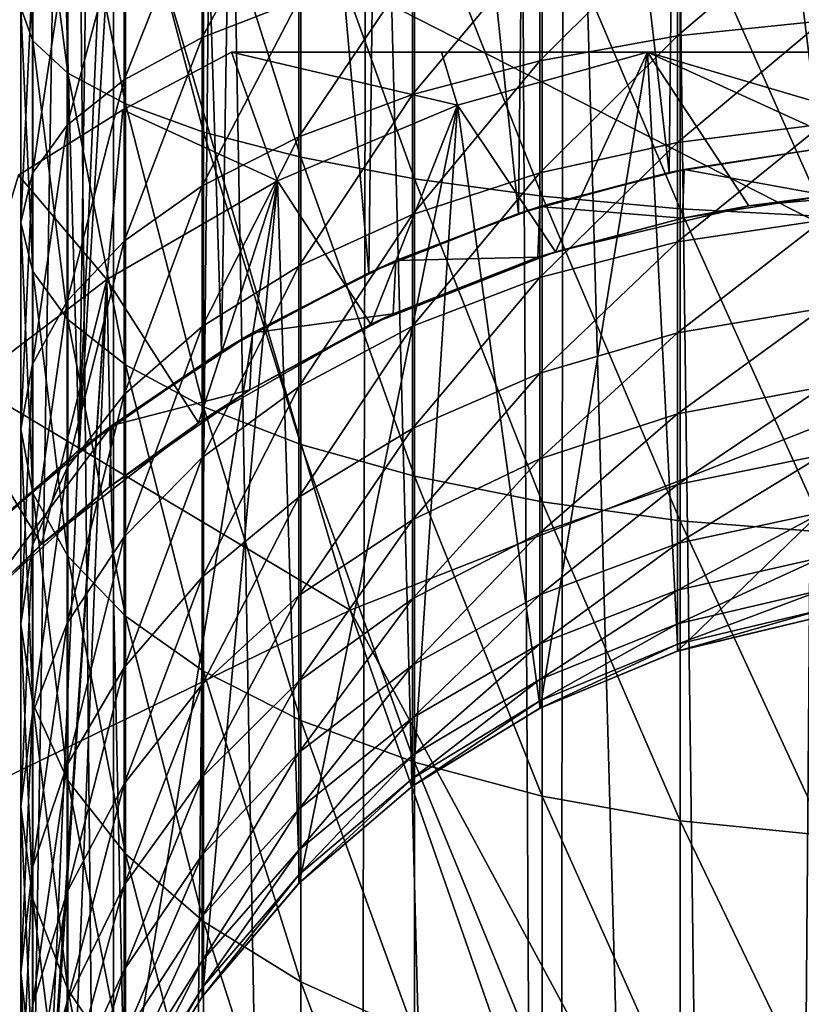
# Model space of a CAD drawing. Header units: metres. Extents: x -263 to 72, y -72 to 102.
# Tile 69 of 256: x -7.01 to -1.25, y 62.24 to 69.49. Entities that reach past the tile are written whole.
import ezdxf

# ---------------------------------------------------------------- set-up
doc = ezdxf.new("R2010")
doc.units = ezdxf.units.M
doc.layers.add('solid_FREE_STANDING_ONO_SW0004', color=7, linetype='CONTINUOUS')

msp = doc.modelspace()

# ---------------------------------------------------------------- linework, layer by layer
at = {"layer": 'solid_FREE_STANDING_ONO_SW0004'}
for points in [[(-7.280264, 79.134682, 19.185209), (-6.933888, 78.873886, 18.998827), (-7.553874, 65.436325, 19.340879)], [(-6.933888, 78.873886, 18.998827), (-6.570784, 66.317741, 18.815762), (-7.553874, 65.436325, 19.340879)], [(-6.933888, 78.873886, 18.998827), (-6.40265, 78.508934, 18.735117), (-6.570784, 66.317741, 18.815762)], [(-6.40265, 78.508934, 18.735117), (-5.871913, 78.183365, 18.497078), (-6.570784, 66.317741, 18.815762)], [(-6.636584, 77.559883, 45.75198), (-7.690514, 78.321831, 45.178509), (-7.562463, 21.721169, 45.254112)], [(-5.871913, 78.183365, 18.497078), (-5.522524, 67.047745, 18.353613), (-6.570784, 66.317741, 18.815762)], [(-5.871913, 78.183365, 18.497078), (-5.352397, 77.900795, 18.287439), (-5.522524, 67.047745, 18.353613)], [(-5.352397, 77.900795, 18.287439), (-4.438007, 67.626221, 17.971563), (-5.522524, 67.047745, 18.353613)], [(-5.352397, 77.900795, 18.287439), (-4.314834, 77.436966, 17.93399), (-4.438007, 67.626221, 17.971563)], [(-6.636584, 77.559883, 45.75198), (-7.562463, 21.721169, 45.254112), (-6.081477, 22.181425, 46.011879)], [(-5.550106, 76.937569, 46.235435), (-6.636584, 77.559883, 45.75198), (-6.081477, 22.181425, 46.011879)], [(-4.314834, 77.436966, 17.93399), (-3.33549, 68.061539, 17.67555), (-4.438007, 67.626221, 17.971563)], [(-4.314834, 77.436966, 17.93399), (-3.235216, 77.078331, 17.653042), (-3.33549, 68.061539, 17.67555)], [(-3.235216, 77.078331, 17.653042), (-2.225479, 68.363747, 17.466011), (-3.33549, 68.061539, 17.67555)], [(-3.235216, 77.078331, 17.653042), (-2.136467, 76.8237, 17.452929), (-2.225479, 68.363747, 17.466011)], [(-5.550106, 76.937569, 46.235435), (-6.081477, 22.181425, 46.011879), (-4.574139, 22.540569, 46.585564)], [(-4.447065, 76.446426, 46.625629), (-5.550106, 76.937569, 46.235435), (-4.574139, 22.540569, 46.585564)], [(-2.136467, 76.8237, 17.452929), (-1.112941, 68.541412, 17.341345), (-2.225479, 68.363747, 17.466011)], [(-2.136467, 76.8237, 17.452929), (-1.05676, 76.675903, 17.337271), (-1.112941, 68.541412, 17.341345)], [(-4.447065, 76.446426, 46.625629), (-4.574139, 22.540569, 46.585564), (-3.05398, 22.796343, 46.985817)], [(-3.336664, 76.076469, 46.924183), (-4.447065, 76.446426, 46.625629), (-3.05398, 22.796343, 46.985817)], [(-3.003433, 75.987877, 46.996239), (-3.336664, 76.076469, 46.924183), (-3.05398, 22.796343, 46.985817)], [(-3.003433, 75.987877, 46.996239), (-3.05398, 22.796343, 46.985817), (-1.52841, 22.94916, 47.221928)], [(-2.223467, 75.818848, 47.134293), (-3.003433, 75.987877, 46.996239), (-1.52841, 22.94916, 47.221928)], [(-1.110502, 75.667137, 47.258835), (-2.223467, 75.818848, 47.134293), (-1.52841, 22.94916, 47.221928)], [(-1.110502, 75.667137, 47.258835), (-1.52841, 22.94916, 47.221928), (0, 23, 47.299999)], [(-6.318715, -72.224121, -887), (-6.318729, 72.224121, -887), (-0.000013, 72.5, -887)], [(0.000013, -72.5, -887), (-6.318715, -72.224121, -887), (-0.000013, 72.5, -887)], [(-12.58952, -71.39856, -887), (-12.589528, 71.398552, -887), (-6.318729, 72.224121, -887)], [(-6.318715, -72.224121, -887), (-12.58952, -71.39856, -887), (-6.318729, 72.224121, -887)], [(-6.91209, 69.33345, -433.069275), (-6.999993, 69.577332, -432.000732), (-6.999993, 71.199036, -432.276276)], [(-6.91209, 71.076317, -433.365387), (-6.91209, 69.33345, -433.069275), (-6.999993, 71.199036, -432.276276)], [(-6.653648, 69.095642, -434.111176), (-6.91209, 69.33345, -433.069275), (-6.91209, 71.076317, -433.365387)], [(-6.653648, 70.956665, -434.427399), (-6.653648, 69.095642, -434.111176), (-6.91209, 71.076317, -433.365387)], [(-6.231044, 68.869766, -435.1008), (-6.653648, 69.095642, -434.111176), (-6.653648, 70.956665, -434.427399)], [(-6.231044, 70.84301, -435.436066), (-6.231044, 68.869766, -435.1008), (-6.653648, 70.956665, -434.427399)], [(-5.654705, 68.661407, -436.013702), (-6.231044, 68.869766, -435.1008), (-6.231044, 70.84301, -435.436066)], [(-5.654705, 70.738167, -436.366547), (-5.654705, 68.661407, -436.013702), (-6.231044, 70.84301, -435.436066)], [(0.530899, 67.149467, -872.993103), (-0.000209, 70.836792, -873.1203), (-6.173904, 70.56723, -873.1203)], [(-4.93885, 68.475693, -436.827332), (-5.654705, 68.661407, -436.013702), (-5.654705, 70.738167, -436.366547)], [(-4.93885, 70.64473, -437.195862), (-4.93885, 68.475693, -436.827332), (-5.654705, 70.738167, -436.366547)], [(-5.666349, 69.357414, -427.656616), (-4.952857, 69.63372, -426.866974), (-4.952857, 70.680267, -427.168488)], [(-5.666349, 70.49411, -427.9841), (-5.666349, 69.357414, -427.656616), (-4.952857, 70.680267, -427.168488)], [(-4.101142, 70.564987, -437.903564), (-4.101142, 68.317223, -437.521667), (-4.93885, 70.64473, -437.195862)], [(-4.101142, 68.317223, -437.521667), (-4.93885, 68.475693, -436.827332), (-4.93885, 70.64473, -437.195862)], [(-4.575247, 65.140793, -872.931763), (-6.173904, 70.56723, -873.1203), (-12.300635, 69.760635, -873.1203)], [(0.530899, 67.149467, -872.993103), (-6.173904, 70.56723, -873.1203), (-4.575247, 65.140793, -872.931763)], [(-3.162248, 70.500923, -438.472198), (-3.162248, 68.189888, -438.079529), (-4.101142, 70.564987, -437.903564)], [(-3.162248, 68.189888, -438.079529), (-4.101142, 68.317223, -437.521667), (-4.101142, 70.564987, -437.903564)], [(-6.240038, 69.047615, -428.541962), (-5.666349, 69.357414, -427.656616), (-5.666349, 70.49411, -427.9841)], [(-6.240038, 70.285385, -428.89856), (-6.240038, 69.047615, -428.541962), (-5.666349, 70.49411, -427.9841)], [(-2.145334, 70.454109, -438.887695), (-2.145334, 68.096848, -438.487183), (-3.162248, 70.500923, -438.472198)], [(-2.145334, 68.096848, -438.487183), (-3.162248, 68.189888, -438.079529), (-3.162248, 70.500923, -438.472198)], [(-1.075489, 70.425697, -439.139832), (-1.075489, 68.040382, -438.734558), (-2.145334, 70.454109, -438.887695)], [(-1.075489, 68.040382, -438.734558), (-2.145334, 68.096848, -438.487183), (-2.145334, 70.454109, -438.887695)], [(-6.65977, 68.711967, -429.50119), (-6.240038, 69.047615, -428.541962), (-6.240038, 70.285385, -428.89856)], [(-6.65977, 70.05925, -429.889343), (-6.65977, 68.711967, -429.50119), (-6.240038, 70.285385, -428.89856)], [(-2.164165, 69.369637, -424.909149), (-1.095041, 69.481049, -424.677826), (-1.095041, 70.28344, -425.010193)], [(-2.164165, 70.198639, -425.252533), (-2.164165, 69.369637, -424.909149), (-1.095041, 70.28344, -425.010193)], [(-3.179893, 69.186974, -425.288483), (-2.164165, 69.369637, -424.909149), (-2.164165, 70.198639, -425.252533)], [(-3.179893, 70.059586, -425.649933), (-3.179893, 69.186974, -425.288483), (-2.164165, 70.198639, -425.252533)], [(-6.915189, 68.358749, -430.51062), (-6.65977, 68.711967, -429.50119), (-6.65977, 70.05925, -429.889343)], [(-6.915189, 69.821274, -430.931976), (-6.915189, 68.358749, -430.51062), (-6.65977, 70.05925, -429.889343)], [(-4.117165, 68.937546, -425.806396), (-3.179893, 69.186974, -425.288483), (-3.179893, 70.059586, -425.649933)], [(-4.117165, 69.86972, -426.192535), (-4.117165, 68.937546, -425.806396), (-3.179893, 70.059586, -425.649933)], [(-4.952857, 68.627518, -426.450195), (-4.117165, 68.937546, -425.806396), (-4.117165, 69.86972, -426.192535)], [(-4.952857, 69.63372, -426.866974), (-4.952857, 68.627518, -426.450195), (-4.117165, 69.86972, -426.192535)], [(-4.575247, 65.140793, -872.931763), (-12.300635, 69.760635, -873.1203), (-9.511369, 62.744457, -872.872498)], [(-6.999993, 67.996681, -431.545349), (-6.915189, 68.358749, -430.51062), (-6.915189, 69.821274, -430.931976)], [(-6.999993, 69.577332, -432.000732), (-6.999993, 67.996681, -431.545349), (-6.915189, 69.821274, -430.931976)], [(-5.666349, 68.264534, -427.203918), (-4.952857, 68.627518, -426.450195), (-4.952857, 69.63372, -426.866974)], [(-5.666349, 69.357414, -427.656616), (-5.666349, 68.264534, -427.203918), (-4.952857, 69.63372, -426.866974)], [(-6.91209, 67.634697, -432.579865), (-6.999993, 67.996681, -431.545349), (-6.999993, 69.577332, -432.000732)], [(-6.91209, 69.33345, -433.069275), (-6.91209, 67.634697, -432.579865), (-6.999993, 69.577332, -432.000732)], [(-2.164165, 68.584297, -424.475128), (-1.095041, 68.720909, -424.257721), (-1.095041, 69.481049, -424.677826)], [(-2.164165, 69.369637, -424.909149), (-2.164165, 68.584297, -424.475128), (-1.095041, 69.481049, -424.677826)], [(-6.653648, 67.281723, -433.588623), (-6.91209, 67.634697, -432.579865), (-6.91209, 69.33345, -433.069275)], [(-6.653648, 69.095642, -434.111176), (-6.653648, 67.281723, -433.588623), (-6.91209, 69.33345, -433.069275)], [(-6.240038, 67.857552, -428.049042), (-5.666349, 68.264534, -427.203918), (-5.666349, 69.357414, -427.656616)], [(-6.240038, 69.047615, -428.541962), (-6.240038, 67.857552, -428.049042), (-5.666349, 69.357414, -427.656616)], [(-3.179893, 68.360313, -424.831604), (-2.164165, 68.584297, -424.475128), (-2.164165, 69.369637, -424.909149)], [(-3.179893, 69.186974, -425.288483), (-3.179893, 68.360313, -424.831604), (-2.164165, 69.369637, -424.909149)], [(-5.448624, 69.25, -0.12265), (-5.11061, 68.301788, -0.7), (-6.25, 68.825317, -0.12265)], [(-5.448624, 69.25, 11.22265), (-6.25, 68.825317, 11.22265), (-5.11061, 68.301788, 11.8)], [(-6.25, 68.825317, -0.12265), (-6.25, 68.825317, 11.22265), (-5.448624, 69.25, 11.22265)], [(-5.448624, 69.25, -0.12265), (-6.25, 68.825317, -0.12265), (-5.448624, 69.25, 11.22265)], [(-5.448624, 69.25, -0.12265), (-3.783943, 68.859238, -0.7), (-5.11061, 68.301788, -0.7)], [(-3.903981, 69.25, -0.46439), (-3.783943, 68.859238, -0.7), (-5.448624, 69.25, -0.12265)], [(-5.448624, 69.25, 11.22265), (-5.11061, 68.301788, 11.8), (-3.783943, 68.859238, 11.8)], [(-3.90389, 69.25, 11.564406), (-5.448624, 69.25, 11.22265), (-3.783943, 68.859238, 11.8)], [(-3.90389, 69.25, 11.564406), (5.448624, 69.25, 11.22265), (-5.448624, 69.25, 11.22265)], [(5.448624, 69.25, -0.12265), (-5.448624, 69.25, 11.22265), (5.448624, 69.25, 11.22265)], [(-5.448624, 69.25, -0.12265), (-5.448624, 69.25, 11.22265), (5.448624, 69.25, -0.12265)], [(3.906802, 69.25, -0.463854), (-5.448624, 69.25, -0.12265), (5.448624, 69.25, -0.12265)], [(-3.903981, 69.25, -0.46439), (-5.448624, 69.25, -0.12265), (3.906802, 69.25, -0.463854)], [(-4.117165, 68.054459, -425.318359), (-3.179893, 68.360313, -424.831604), (-3.179893, 69.186974, -425.288483)], [(-4.117165, 68.937546, -425.806396), (-4.117165, 68.054459, -425.318359), (-3.179893, 69.186974, -425.288483)], [(-3.903981, 69.25, -0.46439), (2.384848, 69.25, -0.7), (-2.384848, 69.25, -0.7)], [(-3.903981, 69.25, -0.46439), (3.906802, 69.25, -0.463854), (2.384848, 69.25, -0.7)], [(-3.903981, 69.25, -0.46439), (-2.384848, 69.25, -0.7), (-3.783943, 68.859238, -0.7)], [(-3.90389, 69.25, 11.564406), (-3.783943, 68.859238, 11.8), (-2.384848, 69.25, 11.8)], [(-3.90389, 69.25, 11.564406), (-2.384848, 69.25, 11.8), (3.906601, 69.25, 11.563892)], [(-3.90389, 69.25, 11.564406), (3.906601, 69.25, 11.563892), (5.448624, 69.25, 11.22265)], [(-2.384848, 69.25, 11.8), (-3.783943, 68.859238, 11.8), (-3.062193, 67.780235, 11.8)], [(-3.177214, 64.418404, -0.7), (-3.783943, 68.859238, -0.7), (-2.384848, 69.25, -0.7)], [(-2.163119, 64.840164, -0.7), (-3.177214, 64.418404, -0.7), (-2.384848, 69.25, -0.7)], [(-2.384848, 69.25, 11.8), (-3.062193, 67.780235, 11.8), (-1.639406, 68.118042, 11.8)], [(-2.384848, 69.25, 11.8), (-1.639406, 68.118042, 11.8), (-0.182743, 68.24678, 11.8)], [(-2.384848, 69.25, 11.8), (-0.182743, 68.24678, 11.8), (1.277584, 68.170067, 11.8)], [(2.384848, 69.25, 11.8), (-2.384848, 69.25, 11.8), (1.277584, 68.170067, 11.8)], [(-2.163119, 64.840164, -0.7), (-2.384848, 69.25, -0.7), (2.384848, 69.25, -0.7)], [(3.906601, 69.25, 11.563892), (-2.384848, 69.25, 11.8), (2.384848, 69.25, 11.8)], [(-1.108027, 65.092926, -0.7), (-2.163119, 64.840164, -0.7), (2.384848, 69.25, -0.7)], [(-6.65977, 67.416618, -428.964661), (-6.240038, 67.857552, -428.049042), (-6.240038, 69.047615, -428.541962)], [(-6.65977, 68.711967, -429.50119), (-6.65977, 67.416618, -428.964661), (-6.240038, 69.047615, -428.541962)], [(-6.231044, 66.946465, -434.546722), (-6.653648, 67.281723, -433.588623), (-6.653648, 69.095642, -434.111176)], [(-6.231044, 68.869766, -435.1008), (-6.231044, 66.946465, -434.546722), (-6.653648, 69.095642, -434.111176)], [(-4.952857, 67.674301, -425.92337), (-4.117165, 68.054459, -425.318359), (-4.117165, 68.937546, -425.806396)], [(-4.952857, 68.627518, -426.450195), (-4.952857, 67.674301, -425.92337), (-4.117165, 68.937546, -425.806396)], [(-6.25, 68.825317, -0.12265), (-6.366307, 67.576813, -0.7), (-7.018474, 68.343643, -0.12265)], [(-6.25, 68.825317, 11.22265), (-7.018474, 68.343643, 11.22265), (-6.366307, 67.576813, 11.8)], [(-7.018474, 68.343643, -0.12265), (-7.018474, 68.343643, 11.22265), (-6.25, 68.825317, 11.22265)], [(-6.25, 68.825317, -0.12265), (-7.018474, 68.343643, -0.12265), (-6.25, 68.825317, 11.22265)], [(-6.25, 68.825317, -0.12265), (-5.11061, 68.301788, -0.7), (-6.366307, 67.576813, -0.7)], [(-6.25, 68.825317, 11.22265), (-6.366307, 67.576813, 11.8), (-5.11061, 68.301788, 11.8)], [(-5.654705, 66.637207, -435.430542), (-6.231044, 66.946465, -434.546722), (-6.231044, 68.869766, -435.1008)], [(-5.654705, 68.661407, -436.013702), (-5.654705, 66.637207, -435.430542), (-6.231044, 68.869766, -435.1008)], [(-3.783943, 68.859238, 11.8), (-5.11061, 68.301788, 11.8), (-4.423582, 67.246323, 11.8)], [(-4.948627, 63.131397, -0.7), (-5.11061, 68.301788, -0.7), (-3.783943, 68.859238, -0.7)], [(-4.114497, 63.84589, -0.7), (-4.948627, 63.131397, -0.7), (-3.783943, 68.859238, -0.7)], [(-3.783943, 68.859238, 11.8), (-4.423582, 67.246323, 11.8), (-3.062193, 67.780235, 11.8)], [(-3.177214, 64.418404, -0.7), (-4.114497, 63.84589, -0.7), (-3.783943, 68.859238, -0.7)], [(-6.915189, 66.952599, -429.928192), (-6.65977, 67.416618, -428.964661), (-6.65977, 68.711967, -429.50119)], [(-6.915189, 68.358749, -430.51062), (-6.915189, 66.952599, -429.928192), (-6.65977, 68.711967, -429.50119)], [(-2.164165, 67.852493, -423.955872), (-1.095041, 68.012581, -423.755127), (-1.095041, 68.720909, -424.257721)], [(-2.164165, 68.584297, -424.475128), (-2.164165, 67.852493, -423.955872), (-1.095041, 68.720909, -424.257721)], [(-5.666349, 67.22921, -426.631714), (-4.952857, 67.674301, -425.92337), (-4.952857, 68.627518, -426.450195)], [(-5.666349, 68.264534, -427.203918), (-5.666349, 67.22921, -426.631714), (-4.952857, 68.627518, -426.450195)], [(-4.93885, 66.361565, -436.218262), (-5.654705, 66.637207, -435.430542), (-5.654705, 68.661407, -436.013702)], [(-4.93885, 68.475693, -436.827332), (-4.93885, 66.361565, -436.218262), (-5.654705, 68.661407, -436.013702)], [(-3.179893, 67.590004, -424.285034), (-2.164165, 67.852493, -423.955872), (-2.164165, 68.584297, -424.475128)], [(-3.179893, 68.360313, -424.831604), (-3.179893, 67.590004, -424.285034), (-2.164165, 68.584297, -424.475128)], [(-2.116606, 68.386528, 20.488142), (-2.225479, 68.363747, 17.466011), (-1.112941, 68.541412, 17.341345)], [(-1.057482, 68.547119, 20.346685), (-2.116606, 68.386528, 20.488142), (-1.112941, 68.541412, 17.341345)], [(-1.063066, 68.194725, 20.347181), (-2.116606, 68.386528, 20.488142), (-1.057482, 68.547119, 20.346685)], [(-4.101142, 68.317223, -437.521667), (-4.101142, 66.126343, -436.890472), (-4.93885, 68.475693, -436.827332)], [(-4.101142, 66.126343, -436.890472), (-4.93885, 66.361565, -436.218262), (-4.93885, 68.475693, -436.827332)], [(-2.116606, 68.386528, 20.488142), (-3.177797, 68.11245, 20.728415), (-2.225479, 68.363747, 17.466011)], [(-2.127675, 68.026741, 20.490131), (-3.177797, 68.11245, 20.728415), (-2.116606, 68.386528, 20.488142)], [(-1.063066, 68.194725, 20.347181), (-2.127675, 68.026741, 20.490131), (-2.116606, 68.386528, 20.488142)], [(-7.018474, 68.343643, -0.12265), (-6.366307, 67.576813, -0.7), (-7.512404, 66.706612, -0.7)], [(-7.018474, 68.343643, 11.22265), (-7.512404, 66.706612, 11.8), (-6.366307, 67.576813, 11.8)], [(-6.999993, 66.476959, -430.915863), (-6.915189, 66.952599, -429.928192), (-6.915189, 68.358749, -430.51062)], [(-6.999993, 67.996681, -431.545349), (-6.999993, 66.476959, -430.915863), (-6.915189, 68.358749, -430.51062)], [(-4.117165, 67.231575, -424.734467), (-3.179893, 67.590004, -424.285034), (-3.179893, 68.360313, -424.831604)], [(-4.117165, 68.054459, -425.318359), (-4.117165, 67.231575, -424.734467), (-3.179893, 68.360313, -424.831604)], [(-3.162248, 68.189888, -438.079529), (-3.162248, 65.937355, -437.430573), (-4.101142, 68.317223, -437.521667)], [(-3.162248, 65.937355, -437.430573), (-4.101142, 66.126343, -436.890472), (-4.101142, 68.317223, -437.521667)], [(-3.177797, 68.11245, 20.728415), (-3.33549, 68.061539, 17.67555), (-2.225479, 68.363747, 17.466011)], [(-5.11061, 68.301788, 11.8), (-6.366307, 67.576813, 11.8), (-5.693563, 66.521347, 11.8)], [(-6.235633, 61.359985, -0.7), (-6.366307, 67.576813, -0.7), (-5.11061, 68.301788, -0.7)], [(-6.240038, 66.730164, -427.425934), (-5.666349, 67.22921, -426.631714), (-5.666349, 68.264534, -427.203918)], [(-6.240038, 67.857552, -428.049042), (-6.240038, 66.730164, -427.425934), (-5.666349, 68.264534, -427.203918)], [(-5.663119, 62.297268, -0.7), (-6.235633, 61.359985, -0.7), (-5.11061, 68.301788, -0.7)], [(-5.11061, 68.301788, 11.8), (-5.693563, 66.521347, 11.8), (-4.423582, 67.246323, 11.8)], [(-4.948627, 63.131397, -0.7), (-5.663119, 62.297268, -0.7), (-5.11061, 68.301788, -0.7)], [(-0.182743, 68.24678, 11.8), (-1.639406, 68.118042, 11.8), (-1.063066, 68.194725, 20.347181)], [(-2.145334, 68.096848, -438.487183), (-2.145334, 65.799255, -437.825256), (-3.162248, 68.189888, -438.079529)], [(-2.145334, 65.799255, -437.825256), (-3.162248, 65.937355, -437.430573), (-3.162248, 68.189888, -438.079529)], [(-1.639406, 68.118042, 11.8), (-2.127675, 68.026741, 20.490131), (-1.063066, 68.194725, 20.347181)], [(-3.177797, 68.11245, 20.728415), (-4.238997, 67.7155, 21.07365), (-3.33549, 68.061539, 17.67555)], [(-3.193835, 67.739708, 20.73283), (-4.238997, 67.7155, 21.07365), (-3.177797, 68.11245, 20.728415)], [(-2.127675, 68.026741, 20.490131), (-3.193835, 67.739708, 20.73283), (-3.177797, 68.11245, 20.728415)], [(-1.639406, 68.118042, 11.8), (-3.062193, 67.780235, 11.8), (-2.127675, 68.026741, 20.490131)], [(-1.075489, 68.040382, -438.734558), (-1.075489, 65.715446, -438.064758), (-2.145334, 68.096848, -438.487183)], [(-1.075489, 65.715446, -438.064758), (-2.145334, 65.799255, -437.825256), (-2.145334, 68.096848, -438.487183)], [(-4.952857, 66.786064, -425.293121), (-4.117165, 67.231575, -424.734467), (-4.117165, 68.054459, -425.318359)], [(-4.952857, 67.674301, -425.92337), (-4.952857, 66.786064, -425.293121), (-4.117165, 68.054459, -425.318359)], [(-4.238997, 67.7155, 21.07365), (-4.438007, 67.626221, 17.971563), (-3.33549, 68.061539, 17.67555)], [(-3.062193, 67.780235, 11.8), (-3.193835, 67.739708, 20.73283), (-2.127675, 68.026741, 20.490131)], [(-6.91209, 66.001419, -431.903351), (-6.999993, 66.476959, -430.915863), (-6.999993, 67.996681, -431.545349)], [(-6.91209, 67.634697, -432.579865), (-6.91209, 66.001419, -431.903351), (-6.999993, 67.996681, -431.545349)], [(-2.164165, 67.183426, -423.357971), (-1.095041, 67.36499, -423.176392), (-1.095041, 68.012581, -423.755127)], [(-2.164165, 67.852493, -423.955872), (-2.164165, 67.183426, -423.357971), (-1.095041, 68.012581, -423.755127)], [(-6.65977, 66.189484, -428.286438), (-6.240038, 66.730164, -427.425934), (-6.240038, 67.857552, -428.049042)], [(-6.65977, 67.416618, -428.964661), (-6.65977, 66.189484, -428.286438), (-6.240038, 67.857552, -428.049042)], [(-3.179893, 66.885735, -423.65564), (-2.164165, 67.183426, -423.357971), (-2.164165, 67.852493, -423.955872)], [(-3.179893, 67.590004, -424.285034), (-3.179893, 66.885735, -423.65564), (-2.164165, 67.852493, -423.955872)], [(-3.062193, 67.780235, 11.8), (-4.423582, 67.246323, 11.8), (-3.193835, 67.739708, 20.73283)], [(-4.423582, 67.246323, 11.8), (-4.258604, 67.323448, 21.081074), (-3.193835, 67.739708, 20.73283)], [(-3.193835, 67.739708, 20.73283), (-4.258604, 67.323448, 21.081074), (-4.238997, 67.7155, 21.07365)], [(-5.666349, 66.264465, -425.947205), (-4.952857, 66.786064, -425.293121), (-4.952857, 67.674301, -425.92337)], [(-5.666349, 67.22921, -426.631714), (-5.666349, 66.264465, -425.947205), (-4.952857, 67.674301, -425.92337)], [(-4.238997, 67.7155, 21.07365), (-5.294292, 67.183159, 21.531042), (-4.438007, 67.626221, 17.971563)], [(-4.258604, 67.323448, 21.081074), (-5.294292, 67.183159, 21.531042), (-4.238997, 67.7155, 21.07365)], [(-6.653648, 65.53772, -432.866211), (-6.91209, 66.001419, -431.903351), (-6.91209, 67.634697, -432.579865)], [(-6.653648, 67.281723, -433.588623), (-6.653648, 65.53772, -432.866211), (-6.91209, 67.634697, -432.579865)], [(-5.294292, 67.183159, 21.531042), (-5.522524, 67.047745, 18.353613), (-4.438007, 67.626221, 17.971563)], [(-4.117165, 66.47924, -424.062134), (-3.179893, 66.885735, -423.65564), (-3.179893, 67.590004, -424.285034)], [(-4.117165, 67.231575, -424.734467), (-4.117165, 66.47924, -424.062134), (-3.179893, 67.590004, -424.285034)], [(-6.366307, 67.576813, 11.8), (-7.512404, 66.706612, 11.8), (-6.849385, 65.625511, 11.8)], [(-7, 58.18277, -0.7), (-7.512404, 66.706612, -0.7), (-6.366307, 67.576813, -0.7)], [(-6.912253, 59.277565, -0.7), (-7, 58.18277, -0.7), (-6.366307, 67.576813, -0.7)], [(-6.657396, 60.34589, -0.7), (-6.912253, 59.277565, -0.7), (-6.366307, 67.576813, -0.7)], [(-6.366307, 67.576813, 11.8), (-6.849385, 65.625511, 11.8), (-5.693563, 66.521347, 11.8)], [(-6.235633, 61.359985, -0.7), (-6.657396, 60.34589, -0.7), (-6.366307, 67.576813, -0.7)], [(-6.915189, 65.620506, -429.191956), (-6.65977, 66.189484, -428.286438), (-6.65977, 67.416618, -428.964661)], [(-6.915189, 66.952599, -429.928192), (-6.915189, 65.620506, -429.191956), (-6.65977, 67.416618, -428.964661)], [(-4.258604, 67.323448, 21.081074), (-5.314696, 66.764503, 21.541096), (-5.294292, 67.183159, 21.531042)], [(-4.423582, 67.246323, 11.8), (-5.314696, 66.764503, 21.541096), (-4.258604, 67.323448, 21.081074)], [(-2.164165, 66.585518, -422.688904), (-1.095041, 66.786263, -422.528809), (-1.095041, 67.36499, -423.176392)], [(-2.164165, 67.183426, -423.357971), (-2.164165, 66.585518, -422.688904), (-1.095041, 67.36499, -423.176392)], [(-6.231044, 65.097298, -433.780762), (-6.653648, 65.53772, -432.866211), (-6.653648, 67.281723, -433.588623)], [(-6.231044, 66.946465, -434.546722), (-6.231044, 65.097298, -433.780762), (-6.653648, 67.281723, -433.588623)], [(-6.240038, 65.679634, -426.680542), (-5.666349, 66.264465, -425.947205), (-5.666349, 67.22921, -426.631714)], [(-6.240038, 66.730164, -427.425934), (-6.240038, 65.679634, -426.680542), (-5.666349, 67.22921, -426.631714)], [(-4.423582, 67.246323, 11.8), (-5.693563, 66.521347, 11.8), (-5.314696, 66.764503, 21.541096)], [(-4.952857, 65.973984, -424.567413), (-4.117165, 66.47924, -424.062134), (-4.117165, 67.231575, -424.734467)], [(-4.952857, 66.786064, -425.293121), (-4.952857, 65.973984, -424.567413), (-4.117165, 67.231575, -424.734467)], [(-5.294292, 67.183159, 21.531042), (-6.331863, 66.50103, 22.106499), (-5.522524, 67.047745, 18.353613)], [(-5.314696, 66.764503, 21.541096), (-6.331863, 66.50103, 22.106499), (-5.294292, 67.183159, 21.531042)], [(0.530899, 67.149467, -872.993103), (-4.575247, 65.140793, -872.931763), (6.741274, 44.147629, -872.364136)], [(-3.179893, 66.256355, -422.951385), (-2.164165, 66.585518, -422.688904), (-2.164165, 67.183426, -423.357971)], [(-3.179893, 66.885735, -423.65564), (-3.179893, 66.256355, -422.951385), (-2.164165, 67.183426, -423.357971)], [(-6.331863, 66.50103, 22.106499), (-6.570784, 66.317741, 18.815762), (-5.522524, 67.047745, 18.353613)], [(-6.999993, 65.03727, -430.120178), (-6.915189, 65.620506, -429.191956), (-6.915189, 66.952599, -429.928192)], [(-6.999993, 66.476959, -430.915863), (-6.999993, 65.03727, -430.120178), (-6.915189, 66.952599, -429.928192)], [(-5.654705, 64.691025, -434.62439), (-6.231044, 65.097298, -433.780762), (-6.231044, 66.946465, -434.546722)], [(-5.654705, 66.637207, -435.430542), (-5.654705, 64.691025, -434.62439), (-6.231044, 66.946465, -434.546722)], [(-4.117165, 65.806908, -423.309814), (-3.179893, 66.256355, -422.951385), (-3.179893, 66.885735, -423.65564)], [(-4.117165, 66.47924, -424.062134), (-4.117165, 65.806908, -423.309814), (-3.179893, 66.885735, -423.65564)], [(-6.65977, 65.046005, -427.475098), (-6.240038, 65.679634, -426.680542), (-6.240038, 66.730164, -427.425934)], [(-6.65977, 66.189484, -428.286438), (-6.65977, 65.046005, -427.475098), (-6.240038, 66.730164, -427.425934)], [(-5.314696, 66.764503, 21.541096), (-6.347447, 66.048134, 22.116194), (-6.331863, 66.50103, 22.106499)], [(-5.693563, 66.521347, 11.8), (-6.347447, 66.048134, 22.116194), (-5.314696, 66.764503, 21.541096)], [(-5.666349, 65.382423, -425.158966), (-4.952857, 65.973984, -424.567413), (-4.952857, 66.786064, -425.293121)], [(-5.666349, 66.264465, -425.947205), (-5.666349, 65.382423, -425.158966), (-4.952857, 66.786064, -425.293121)], [(-2.164165, 66.066269, -421.957092), (-1.095041, 66.283676, -421.820465), (-1.095041, 66.786263, -422.528809)], [(-2.164165, 66.585518, -422.688904), (-2.164165, 66.066269, -421.957092), (-1.095041, 66.786263, -422.528809)], [(-7.512404, 66.706612, 11.8), (-7.863673, 64.572105, 11.8), (-6.849385, 65.625511, 11.8)], [(-7, 58.18277, -0.7), (-7.512404, 49.293388, -0.7), (-7.512404, 66.706612, -0.7)], [(-4.93885, 64.328918, -435.376312), (-5.654705, 64.691025, -434.62439), (-5.654705, 66.637207, -435.430542)], [(-4.93885, 66.361565, -436.218262), (-4.93885, 64.328918, -435.376312), (-5.654705, 66.637207, -435.430542)], [(-3.179893, 65.709793, -422.181061), (-2.164165, 66.066269, -421.957092), (-2.164165, 66.585518, -422.688904)], [(-3.179893, 66.256355, -422.951385), (-3.179893, 65.709793, -422.181061), (-2.164165, 66.585518, -422.688904)], [(-6.331863, 66.50103, 22.106499), (-7.331439, 65.655716, 22.799999), (-6.570784, 66.317741, 18.815762)], [(-7.331439, 65.163277, 22.799999), (-7.331439, 65.655716, 22.799999), (-6.331863, 66.50103, 22.106499)], [(-6.347447, 66.048134, 22.116194), (-7.331439, 65.163277, 22.799999), (-6.331863, 66.50103, 22.106499)], [(-5.693563, 66.521347, 11.8), (-6.849385, 65.625511, 11.8), (-6.347447, 66.048134, 22.116194)], [(-6.91209, 64.454155, -431.048187), (-6.999993, 65.03727, -430.120178), (-6.999993, 66.476959, -430.915863)], [(-6.91209, 66.001419, -431.903351), (-6.91209, 64.454155, -431.048187), (-6.999993, 66.476959, -430.915863)], [(-4.952857, 65.248253, -423.75531), (-4.117165, 65.806908, -423.309814), (-4.117165, 66.47924, -424.062134)], [(-4.952857, 65.973984, -424.567413), (-4.952857, 65.248253, -423.75531), (-4.117165, 66.47924, -424.062134)], [(-4.101142, 66.126343, -436.890472), (-4.101142, 64.01992, -436.017975), (-4.93885, 66.361565, -436.218262)], [(-4.101142, 64.01992, -436.017975), (-4.93885, 64.328918, -435.376312), (-4.93885, 66.361565, -436.218262)], [(-7.331439, 65.655716, 22.799999), (-7.553874, 65.436325, 19.340879), (-6.570784, 66.317741, 18.815762)], [(-2.164165, 65.632233, -421.171753), (-1.095041, 65.863564, -421.060333), (-1.095041, 66.283676, -421.820465)], [(-2.164165, 66.066269, -421.957092), (-2.164165, 65.632233, -421.171753), (-1.095041, 66.283676, -421.820465)], [(-6.240038, 64.719162, -425.822235), (-5.666349, 65.382423, -425.158966), (-5.666349, 66.264465, -425.947205)], [(-6.240038, 65.679634, -426.680542), (-6.240038, 64.719162, -425.822235), (-5.666349, 66.264465, -425.947205)], [(-4.117165, 65.223038, -422.486938), (-3.179893, 65.709793, -422.181061), (-3.179893, 66.256355, -422.951385)], [(-4.117165, 65.806908, -423.309814), (-4.117165, 65.223038, -422.486938), (-3.179893, 66.256355, -422.951385)], [(-6.915189, 64.379219, -428.311218), (-6.65977, 65.046005, -427.475098), (-6.65977, 66.189484, -428.286438)], [(-6.915189, 65.620506, -429.191956), (-6.915189, 64.379219, -428.311218), (-6.65977, 66.189484, -428.286438)], [(-3.162248, 65.937355, -437.430573), (-3.162248, 63.771641, -436.533508), (-4.101142, 66.126343, -436.890472)], [(-3.162248, 63.771641, -436.533508), (-4.101142, 64.01992, -436.017975), (-4.101142, 66.126343, -436.890472)], [(-3.179893, 65.252914, -421.354401), (-2.164165, 65.632233, -421.171753), (-2.164165, 66.066269, -421.957092)], [(-3.179893, 65.709793, -422.181061), (-3.179893, 65.252914, -421.354401), (-2.164165, 66.066269, -421.957092)], [(-6.849385, 65.625511, 11.8), (-7.331439, 65.163277, 22.799999), (-6.347447, 66.048134, 22.116194)], [(-6.653648, 63.885567, -431.953094), (-6.91209, 64.454155, -431.048187), (-6.91209, 66.001419, -431.903351)], [(-6.653648, 65.53772, -432.866211), (-6.653648, 63.885567, -431.953094), (-6.91209, 66.001419, -431.903351)], [(-5.666349, 64.594185, -424.276917), (-4.952857, 65.248253, -423.75531), (-4.952857, 65.973984, -424.567413)], [(-5.666349, 65.382423, -425.158966), (-5.666349, 64.594185, -424.276917), (-4.952857, 65.973984, -424.567413)], [(-2.145334, 65.799255, -437.825256), (-2.145334, 63.590221, -436.910248), (-3.162248, 65.937355, -437.430573)], [(-2.145334, 63.590221, -436.910248), (-3.162248, 63.771641, -436.533508), (-3.162248, 65.937355, -437.430573)], [(-2.164165, 65.288849, -420.342743), (-1.095041, 65.531204, -420.257935), (-1.095041, 65.863564, -421.060333)], [(-2.164165, 65.632233, -421.171753), (-2.164165, 65.288849, -420.342743), (-1.095041, 65.863564, -421.060333)], [(-4.952857, 64.618019, -422.867096), (-4.117165, 65.223038, -422.486938), (-4.117165, 65.806908, -423.309814)], [(-4.952857, 65.248253, -423.75531), (-4.952857, 64.618019, -422.867096), (-4.117165, 65.806908, -423.309814)], [(-1.075489, 65.715446, -438.064758), (-1.075489, 63.480125, -437.138855), (-2.145334, 65.799255, -437.825256)], [(-1.075489, 63.480125, -437.138855), (-2.145334, 63.590221, -436.910248), (-2.145334, 65.799255, -437.825256)], [(-4.117165, 64.734978, -421.603851), (-3.179893, 65.252914, -421.354401), (-3.179893, 65.709793, -422.181061)], [(-4.117165, 65.223038, -422.486938), (-4.117165, 64.734978, -421.603851), (-3.179893, 65.709793, -422.181061)], [(-6.65977, 64.000557, -426.540833), (-6.240038, 64.719162, -425.822235), (-6.240038, 65.679634, -426.680542)], [(-6.65977, 65.046005, -427.475098), (-6.65977, 64.000557, -426.540833), (-6.240038, 65.679634, -426.680542)], [(-3.179893, 64.891464, -420.481812), (-2.164165, 65.288849, -420.342743), (-2.164165, 65.632233, -421.171753)], [(-3.179893, 65.252914, -421.354401), (-3.179893, 64.891464, -420.481812), (-2.164165, 65.632233, -421.171753)], [(-6.849385, 65.625511, 11.8), (-7.863673, 64.572105, 11.8), (-7.331439, 65.163277, 22.799999)], [(-6.999993, 63.695721, -429.168304), (-6.915189, 64.379219, -428.311218), (-6.915189, 65.620506, -429.191956)], [(-6.999993, 65.03727, -430.120178), (-6.999993, 63.695721, -429.168304), (-6.915189, 65.620506, -429.191956)], [(-6.231044, 63.34552, -432.812592), (-6.653648, 63.885567, -431.953094), (-6.653648, 65.53772, -432.866211)], [(-6.231044, 65.097298, -433.780762), (-6.231044, 63.34552, -432.812592), (-6.653648, 65.53772, -432.866211)], [(-2.164165, 65.040443, -419.480499), (-1.095041, 65.290771, -419.42337), (-1.095041, 65.531204, -420.257935)], [(-2.164165, 65.288849, -420.342743), (-2.164165, 65.040443, -419.480499), (-1.095041, 65.531204, -420.257935)], [(-6.240038, 63.860832, -424.861755), (-5.666349, 64.594185, -424.276917), (-5.666349, 65.382423, -425.158966)], [(-6.240038, 64.719162, -425.822235), (-6.240038, 63.860832, -424.861755), (-5.666349, 65.382423, -425.158966)], [(-3.179893, 64.62999, -419.574188), (-2.164165, 65.040443, -419.480499), (-2.164165, 65.288849, -420.342743)], [(-3.179893, 64.891464, -420.481812), (-3.179893, 64.62999, -419.574188), (-2.164165, 65.288849, -420.342743)], [(-2.164165, 64.890137, -418.595886), (-1.095041, 65.145287, -418.567139), (-1.095041, 65.290771, -419.42337)], [(-2.164165, 65.040443, -419.480499), (-2.164165, 64.890137, -418.595886), (-1.095041, 65.290771, -419.42337)], [(-5.666349, 63.90966, -423.312164), (-4.952857, 64.618019, -422.867096), (-4.952857, 65.248253, -423.75531)], [(-5.666349, 64.594185, -424.276917), (-5.666349, 63.90966, -423.312164), (-4.952857, 65.248253, -423.75531)], [(-4.952857, 64.091194, -421.913879), (-4.117165, 64.734978, -421.603851), (-4.117165, 65.223038, -422.486938)], [(-4.952857, 64.618019, -422.867096), (-4.952857, 64.091194, -421.913879), (-4.117165, 65.223038, -422.486938)], [(-4.117165, 64.348854, -420.671661), (-3.179893, 64.891464, -420.481812), (-3.179893, 65.252914, -421.354401)], [(-4.117165, 64.734978, -421.603851), (-4.117165, 64.348854, -420.671661), (-3.179893, 65.252914, -421.354401)], [(-4.575247, 65.140793, -872.931763), (-9.511369, 62.744457, -872.872498), (3.274231, 42.62957, -872.32251)], [(-4.575247, 65.140793, -872.931763), (3.274231, 42.62957, -872.32251), (6.741274, 44.147629, -872.364136)], [(-1.095041, 65.145287, -418.567139), (-2.164165, 64.839828, -417.700012), (-1.095041, 65.096588, -417.700012)], [(-2.164165, 64.890137, -418.595886), (-2.164165, 64.839828, -417.700012), (-1.095041, 65.145287, -418.567139)], [(-5.654705, 62.84734, -433.605438), (-6.231044, 63.34552, -432.812592), (-6.231044, 65.097298, -433.780762)], [(-5.654705, 64.691025, -434.62439), (-5.654705, 62.84734, -433.605438), (-6.231044, 65.097298, -433.780762)], [(-1.095041, 65.096588, -417.700012), (-2.164165, 64.839828, -417.700012), (-1.108027, 65.092926, -0.7)], [(-2.164165, 64.839828, -417.700012), (-2.163119, 64.840164, -0.7), (-1.108027, 65.092926, -0.7)], [(-6.91209, 63.012371, -430.025208), (-6.999993, 63.695721, -429.168304), (-6.999993, 65.03727, -430.120178)], [(-6.91209, 64.454155, -431.048187), (-6.91209, 63.012371, -430.025208), (-6.999993, 65.03727, -430.120178)], [(-6.915189, 63.244347, -427.297028), (-6.65977, 64.000557, -426.540833), (-6.65977, 65.046005, -427.475098)], [(-6.915189, 64.379219, -428.311218), (-6.915189, 63.244347, -427.297028), (-6.65977, 65.046005, -427.475098)], [(-3.179893, 64.471779, -418.643036), (-2.164165, 64.890137, -418.595886), (-2.164165, 65.040443, -419.480499)], [(-3.179893, 64.62999, -419.574188), (-3.179893, 64.471779, -418.643036), (-2.164165, 65.040443, -419.480499)], [(-4.117165, 64.069534, -419.702118), (-3.179893, 64.62999, -419.574188), (-3.179893, 64.891464, -420.481812)], [(-4.117165, 64.348854, -420.671661), (-4.117165, 64.069534, -419.702118), (-3.179893, 64.891464, -420.481812)], [(-2.164165, 64.890137, -418.595886), (-3.179893, 64.418816, -417.700012), (-2.164165, 64.839828, -417.700012)], [(-3.179893, 64.471779, -418.643036), (-3.179893, 64.418816, -417.700012), (-2.164165, 64.890137, -418.595886)], [(-2.164165, 64.839828, -417.700012), (-3.179893, 64.418816, -417.700012), (-3.177214, 64.418404, -0.7)], [(-2.164165, 64.839828, -417.700012), (-3.177214, 64.418404, -0.7), (-2.163119, 64.840164, -0.7)], [(-6.65977, 63.066292, -425.495392), (-6.240038, 63.860832, -424.861755), (-6.240038, 64.719162, -425.822235)], [(-6.65977, 64.000557, -426.540833), (-6.65977, 63.066292, -425.495392), (-6.240038, 64.719162, -425.822235)], [(-4.93885, 62.403324, -434.312073), (-5.654705, 62.84734, -433.605438), (-5.654705, 64.691025, -434.62439)], [(-4.93885, 64.328918, -435.376312), (-4.93885, 62.403324, -434.312073), (-5.654705, 64.691025, -434.62439)], [(-4.952857, 63.674412, -420.907654), (-4.117165, 64.348854, -420.671661), (-4.117165, 64.734978, -421.603851)], [(-4.952857, 64.091194, -421.913879), (-4.952857, 63.674412, -420.907654), (-4.117165, 64.734978, -421.603851)], [(-5.666349, 63.337456, -422.276855), (-4.952857, 64.091194, -421.913879), (-4.952857, 64.618019, -422.867096)], [(-5.666349, 63.90966, -423.312164), (-5.666349, 63.337456, -422.276855), (-4.952857, 64.618019, -422.867096)], [(-4.117165, 63.900524, -418.707397), (-3.179893, 64.471779, -418.643036), (-3.179893, 64.62999, -419.574188)], [(-4.117165, 64.069534, -419.702118), (-4.117165, 63.900524, -418.707397), (-3.179893, 64.62999, -419.574188)], [(-6.240038, 63.115437, -423.811218), (-5.666349, 63.90966, -423.312164), (-5.666349, 64.594185, -424.276917)], [(-6.240038, 63.860832, -424.861755), (-6.240038, 63.115437, -423.811218), (-5.666349, 64.594185, -424.276917)], [(-3.179893, 64.471779, -418.643036), (-4.117165, 63.843952, -417.700012), (-3.179893, 64.418816, -417.700012)], [(-4.117165, 63.900524, -418.707397), (-4.117165, 63.843952, -417.700012), (-3.179893, 64.471779, -418.643036)], [(-6.653648, 62.346035, -430.860748), (-6.91209, 63.012371, -430.025208), (-6.91209, 64.454155, -431.048187)], [(-6.653648, 63.885567, -431.953094), (-6.653648, 62.346035, -430.860748), (-6.91209, 64.454155, -431.048187)], [(-3.179893, 64.418816, -417.700012), (-4.117165, 63.843952, -417.700012), (-4.114497, 63.84589, -0.7)], [(-3.179893, 64.418816, -417.700012), (-4.114497, 63.84589, -0.7), (-3.177214, 64.418404, -0.7)], [(-6.999993, 62.469181, -428.072205), (-6.915189, 63.244347, -427.297028), (-6.915189, 64.379219, -428.311218)], [(-6.999993, 63.695721, -429.168304), (-6.999993, 62.469181, -428.072205), (-6.915189, 64.379219, -428.311218)], [(-4.952857, 63.37291, -419.861115), (-4.117165, 64.069534, -419.702118), (-4.117165, 64.348854, -420.671661)], [(-4.952857, 63.674412, -420.907654), (-4.952857, 63.37291, -419.861115), (-4.117165, 64.348854, -420.671661)], [(-4.101142, 64.01992, -436.017975), (-4.101142, 62.024422, -434.9151), (-4.93885, 64.328918, -435.376312)], [(-4.101142, 62.024422, -434.9151), (-4.93885, 62.403324, -434.312073), (-4.93885, 64.328918, -435.376312)], [(-5.666349, 62.884769, -421.18396), (-4.952857, 63.674412, -420.907654), (-4.952857, 64.091194, -421.913879)], [(-5.666349, 63.337456, -422.276855), (-5.666349, 62.884769, -421.18396), (-4.952857, 64.091194, -421.913879)], [(-4.952857, 63.190475, -418.787384), (-4.117165, 63.900524, -418.707397), (-4.117165, 64.069534, -419.702118)], [(-4.952857, 63.37291, -419.861115), (-4.952857, 63.190475, -418.787384), (-4.117165, 64.069534, -419.702118)], [(-6.915189, 62.230164, -426.16217), (-6.65977, 63.066292, -425.495392), (-6.65977, 64.000557, -426.540833)], [(-6.915189, 63.244347, -427.297028), (-6.915189, 62.230164, -426.16217), (-6.65977, 64.000557, -426.540833)], [(-3.162248, 63.771641, -436.533508), (-3.162248, 61.719986, -435.399597), (-4.101142, 64.01992, -436.017975)], [(-3.162248, 61.719986, -435.399597), (-4.101142, 62.024422, -434.9151), (-4.101142, 64.01992, -436.017975)], [(-6.240038, 62.492352, -422.683838), (-5.666349, 63.337456, -422.276855), (-5.666349, 63.90966, -423.312164)], [(-6.240038, 63.115437, -423.811218), (-6.240038, 62.492352, -422.683838), (-5.666349, 63.90966, -423.312164)], [(-4.117165, 63.900524, -418.707397), (-4.952857, 63.12941, -417.700012), (-4.117165, 63.843952, -417.700012)], [(-4.952857, 63.190475, -418.787384), (-4.952857, 63.12941, -417.700012), (-4.117165, 63.900524, -418.707397)], [(-6.65977, 62.254948, -424.351898), (-6.240038, 63.115437, -423.811218), (-6.240038, 63.860832, -424.861755)], [(-6.65977, 63.066292, -425.495392), (-6.65977, 62.254948, -424.351898), (-6.240038, 63.860832, -424.861755)], [(-6.231044, 61.713154, -431.654358), (-6.653648, 62.346035, -430.860748), (-6.653648, 63.885567, -431.953094)], [(-6.231044, 63.34552, -432.812592), (-6.231044, 61.713154, -431.654358), (-6.653648, 63.885567, -431.953094)], [(-4.117165, 63.843952, -417.700012), (-4.952857, 63.12941, -417.700012), (-4.948627, 63.131397, -0.7)], [(-4.117165, 63.843952, -417.700012), (-4.948627, 63.131397, -0.7), (-4.114497, 63.84589, -0.7)], [(-2.145334, 63.590221, -436.910248), (-2.145334, 61.497524, -435.753662), (-3.162248, 63.771641, -436.533508)], [(-2.145334, 61.497524, -435.753662), (-3.162248, 61.719986, -435.399597), (-3.162248, 63.771641, -436.533508)], [(-6.91209, 61.694191, -428.847198), (-6.999993, 62.469181, -428.072205), (-6.999993, 63.695721, -429.168304)], [(-6.91209, 63.012371, -430.025208), (-6.91209, 61.694191, -428.847198), (-6.999993, 63.695721, -429.168304)], [(-5.666349, 62.557293, -420.047272), (-4.952857, 63.37291, -419.861115), (-4.952857, 63.674412, -420.907654)], [(-5.666349, 62.884769, -421.18396), (-5.666349, 62.557293, -420.047272), (-4.952857, 63.674412, -420.907654)], [(-1.075489, 63.480125, -437.138855), (-1.075489, 61.362526, -435.968506), (-2.145334, 63.590221, -436.910248)], [(-1.075489, 61.362526, -435.968506), (-2.145334, 61.497524, -435.753662), (-2.145334, 63.590221, -436.910248)], [(-6.240038, 61.999413, -421.493774), (-5.666349, 62.884769, -421.18396), (-5.666349, 63.337456, -422.276855)], [(-6.240038, 62.492352, -422.683838), (-6.240038, 61.999413, -421.493774), (-5.666349, 63.337456, -422.276855)], [(-5.654705, 61.129337, -432.386444), (-6.231044, 61.713154, -431.654358), (-6.231044, 63.34552, -432.812592)], [(-5.654705, 62.84734, -433.605438), (-5.654705, 61.129337, -432.386444), (-6.231044, 63.34552, -432.812592)], [(-5.666349, 62.359146, -418.881073), (-4.952857, 63.190475, -418.787384), (-4.952857, 63.37291, -419.861115)], [(-5.666349, 62.557293, -420.047272), (-5.666349, 62.359146, -418.881073), (-4.952857, 63.37291, -419.861115)], [(-6.999993, 61.373081, -426.845673), (-6.915189, 62.230164, -426.16217), (-6.915189, 63.244347, -427.297028)], [(-6.999993, 62.469181, -428.072205), (-6.999993, 61.373081, -426.845673), (-6.915189, 63.244347, -427.297028)], [(-4.952857, 63.190475, -418.787384), (-5.666349, 62.29282, -417.700012), (-4.952857, 63.12941, -417.700012)], [(-5.666349, 62.359146, -418.881073), (-5.666349, 62.29282, -417.700012), (-4.952857, 63.190475, -418.787384)], [(-6.65977, 61.576736, -423.124756), (-6.240038, 62.492352, -422.683838), (-6.240038, 63.115437, -423.811218)], [(-6.65977, 62.254948, -424.351898), (-6.65977, 61.576736, -423.124756), (-6.240038, 63.115437, -423.811218)], [(-4.952857, 63.12941, -417.700012), (-5.666349, 62.29282, -417.700012), (-5.663119, 62.297268, -0.7)], [(-4.952857, 63.12941, -417.700012), (-5.663119, 62.297268, -0.7), (-4.948627, 63.131397, -0.7)], [(-6.915189, 61.349422, -424.920868), (-6.65977, 62.254948, -424.351898), (-6.65977, 63.066292, -425.495392)], [(-6.915189, 62.230164, -426.16217), (-6.915189, 61.349422, -424.920868), (-6.65977, 63.066292, -425.495392)], [(-6.653648, 60.938492, -429.602905), (-6.91209, 61.694191, -428.847198), (-6.91209, 63.012371, -430.025208)], [(-6.653648, 62.346035, -430.860748), (-6.653648, 60.938492, -429.602905), (-6.91209, 63.012371, -430.025208)], [(-6.240038, 61.642818, -420.256012), (-5.666349, 62.557293, -420.047272), (-5.666349, 62.884769, -421.18396)], [(-6.240038, 61.999413, -421.493774), (-6.240038, 61.642818, -420.256012), (-5.666349, 62.884769, -421.18396)], [(-4.93885, 60.608994, -433.03894), (-5.654705, 61.129337, -432.386444), (-5.654705, 62.84734, -433.605438)], [(-4.93885, 62.403324, -434.312073), (-4.93885, 60.608994, -433.03894), (-5.654705, 62.84734, -433.605438)], [(-9.511369, 62.744457, -872.872498), (-14.248089, 59.974712, -872.815674), (-0.06065, 40.839714, -872.282471)], [(-9.511369, 62.744457, -872.872498), (-0.06065, 40.839714, -872.282471), (3.274231, 42.62957, -872.32251)], [(-6.240038, 61.427052, -418.986084), (-5.666349, 62.359146, -418.881073), (-5.666349, 62.557293, -420.047272)], [(-6.240038, 61.642818, -420.256012), (-6.240038, 61.427052, -418.986084), (-5.666349, 62.557293, -420.047272)], [(-6.91209, 60.516193, -427.529022), (-6.999993, 61.373081, -426.845673), (-6.999993, 62.469181, -428.072205)], [(-6.91209, 61.694191, -428.847198), (-6.91209, 60.516193, -427.529022), (-6.999993, 62.469181, -428.072205)], [(-6.65977, 61.040184, -421.829407), (-6.240038, 61.999413, -421.493774), (-6.240038, 62.492352, -422.683838)], [(-6.65977, 61.576736, -423.124756), (-6.65977, 61.040184, -421.829407), (-6.240038, 62.492352, -422.683838)], [(-4.101142, 62.024422, -434.9151), (-4.101142, 60.164959, -433.595734), (-4.93885, 62.403324, -434.312073)], [(-4.101142, 60.164959, -433.595734), (-4.93885, 60.608994, -433.03894), (-4.93885, 62.403324, -434.312073)], [(-6.231044, 60.220734, -430.320648), (-6.653648, 60.938492, -429.602905), (-6.653648, 62.346035, -430.860748)], [(-6.231044, 61.713154, -431.654358), (-6.231044, 60.220734, -430.320648), (-6.653648, 62.346035, -430.860748)], [(-5.666349, 62.359146, -418.881073), (-6.240038, 61.354824, -417.700012), (-5.666349, 62.29282, -417.700012)], [(-6.240038, 61.427052, -418.986084), (-6.240038, 61.354824, -417.700012), (-5.666349, 62.359146, -418.881073)], [(-5.666349, 62.29282, -417.700012), (-6.240038, 61.354824, -417.700012), (-6.235633, 61.359985, -0.7)], [(-5.666349, 62.29282, -417.700012), (-6.235633, 61.359985, -0.7), (-5.663119, 62.297268, -0.7)], [(-6.915189, 60.613201, -423.588776), (-6.65977, 61.576736, -423.124756), (-6.65977, 62.254948, -424.351898)], [(-6.915189, 61.349422, -424.920868), (-6.915189, 60.613201, -423.588776), (-6.65977, 62.254948, -424.351898)]]:
    msp.add_3dface(points, dxfattribs=at)

doc.saveas('drawing.dxf')
